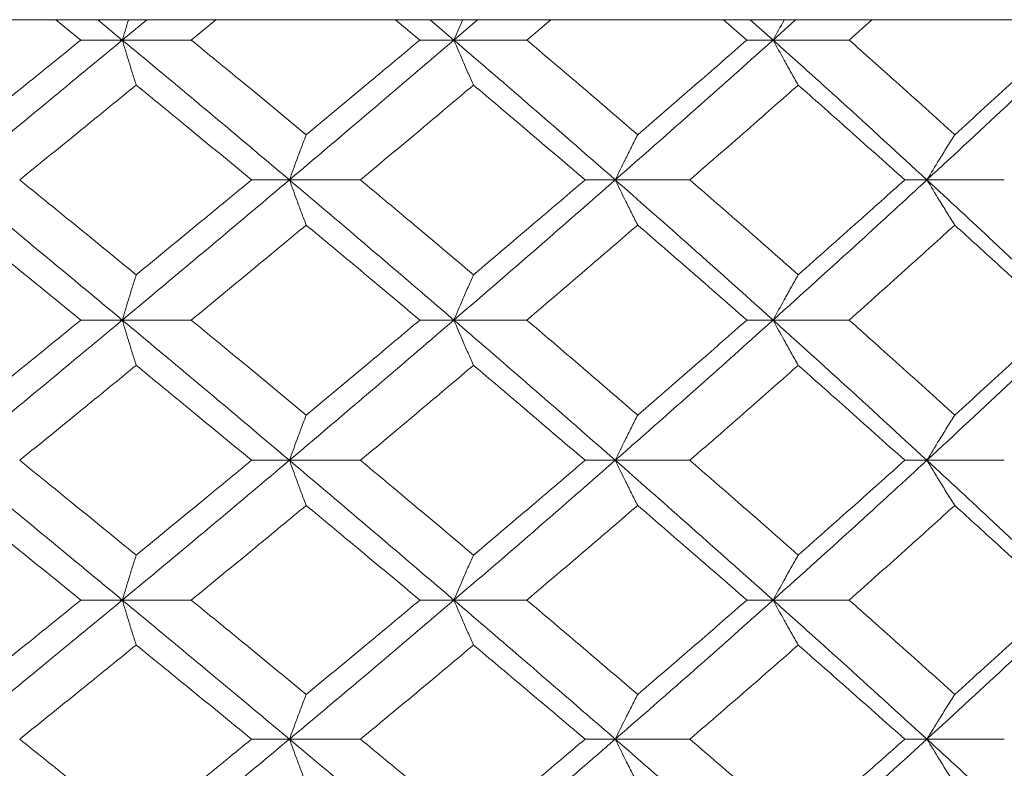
# Model space of a CAD drawing. Header units: inches. Extents: x -4.1 to 22.8, y -8.3 to 17.7.
# Tile 100 of 130: x 12.908 to 13.337, y 1.792 to 2.118. Entities that reach past the tile are written whole.
import ezdxf

# ---------------------------------------------------------------- set-up
doc = ezdxf.new("R2010")
doc.units = ezdxf.units.IN
doc.header["$MEASUREMENT"] = 0

msp = doc.modelspace()

# ---------------------------------------------------------------- linework, layer by layer
at = {"color": 7, "linetype": 'Continuous', "lineweight": 15}
for p, q in [((13.33274, 2.11819), (11.87553, 2.11819)), ((12.93463, 2.10937), (12.92373, 2.11819)), ((12.9527, 2.10937), (12.94201, 2.11819)), ((12.9527, 2.10937), (12.96331, 2.11819)), ((12.98274, 2.10937), (12.9935, 2.11819)), ((13.08233, 2.10937), (13.07174, 2.11819)), ((13.09716, 2.10937), (13.08679, 2.11819)), ((13.09716, 2.10937), (13.10742, 2.11819)), ((13.12892, 2.10937), (13.13931, 2.11819)), ((13.22479, 2.10937), (13.21462, 2.11819)), ((13.23621, 2.10937), (13.22628, 2.11819)), ((13.23621, 2.10937), (13.24601, 2.11819)), ((13.26936, 2.10937), (13.27926, 2.11819)), ((13.33624, 2.11833), (13.33274, 2.11819)), ((13.33274, 2.11819), (13.61825, 2.11819)), ((12.9527, 2.10937), (12.93463, 2.10937)), ((12.9527, 2.10937), (12.98274, 2.10937)), ((13.09716, 2.10937), (13.08233, 2.10937)), ((13.09716, 2.10937), (13.12892, 2.10937)), ((13.23621, 2.10937), (13.22479, 2.10937)), ((13.23621, 2.10937), (13.26936, 2.10937)), ((13.0255, 2.04841), (13.00903, 2.04841)), ((13.0255, 2.04841), (13.05645, 2.04841)), ((13.16746, 2.04841), (13.15431, 2.04841)), ((13.16746, 2.04841), (13.19996, 2.04841)), ((13.30324, 2.04841), (13.29356, 2.04841)), ((13.30324, 2.04841), (13.33693, 2.04841)), ((12.9527, 1.98729), (12.93463, 1.98729)), ((12.9527, 1.98729), (12.98274, 1.98729)), ((13.09716, 1.98729), (13.08233, 1.98729)), ((13.09716, 1.98729), (13.12892, 1.98729)), ((13.23621, 1.98729), (13.22479, 1.98729)), ((13.23621, 1.98729), (13.26936, 1.98729)), ((13.0255, 1.92616), (13.00903, 1.92616)), ((13.0255, 1.92616), (13.05645, 1.92616)), ((13.16746, 1.92616), (13.15431, 1.92616)), ((13.16746, 1.92616), (13.19996, 1.92616)), ((13.30324, 1.92616), (13.29356, 1.92616)), ((13.30324, 1.92616), (13.33693, 1.92616)), ((12.9527, 1.86521), (12.93463, 1.86521)), ((12.9527, 1.86521), (12.98274, 1.86521)), ((13.09716, 1.86521), (13.08233, 1.86521)), ((13.09716, 1.86521), (13.12892, 1.86521)), ((13.23621, 1.86521), (13.22479, 1.86521)), ((13.23621, 1.86521), (13.26936, 1.86521)), ((13.0255, 1.80459), (13.00903, 1.80459)), ((13.0255, 1.80459), (13.05645, 1.80459)), ((13.16746, 1.80459), (13.15431, 1.80459)), ((13.16746, 1.80459), (13.19996, 1.80459)), ((13.30324, 1.80459), (13.29356, 1.80459)), ((13.30324, 1.80459), (13.33693, 1.80459))]:
    msp.add_line(p, q, dxfattribs=at)
for points, knots in [([(12.95538, 2.11819), (12.95537, 2.11816), (12.95447, 2.11525), (12.95358, 2.11229), (12.9527, 2.10937)], [0, 0, 0, 0, 0.010761, 1, 1, 1, 1]), ([(13.10094, 2.11819), (13.10093, 2.11816), (13.09966, 2.11525), (13.0984, 2.11229), (13.09716, 2.10937)], [0, 0, 0, 0, 0.010761, 1, 1, 1, 1]), ([(13.24107, 2.11819), (13.24105, 2.11816), (13.23942, 2.11525), (13.23781, 2.11229), (13.23621, 2.10937)], [0, 0, 0, 0, 0.0107659, 1, 1, 1, 1]), ([(12.87893, 2.04841), (12.89276, 2.05981), (12.91744, 2.08014), (12.94193, 2.10044), (12.9527, 2.10937)], [0, 0, 0, 0, 0.560458, 1, 1, 1, 1]), ([(12.8837, 2.0681), (12.89323, 2.07581), (12.91025, 2.08958), (12.92718, 2.10332), (12.93463, 2.10937)], [0, 0, 0, 0, 0.5603389, 1, 1, 1, 1]), ([(12.95874, 2.08973), (12.95817, 2.09154), (12.95704, 2.09514), (12.95502, 2.10167), (12.95358, 2.10644), (12.9527, 2.10937)], [0, 0, 0, 0, 0.279165, 0.558332, 1, 1, 1, 1]), ([(13.0255, 2.04841), (13.01198, 2.05981), (12.98785, 2.08014), (12.96343, 2.10044), (12.9527, 2.10937)], [0, 0, 0, 0, 0.560457, 1, 1, 1, 1]), ([(13.0328, 2.0681), (13.02349, 2.07581), (13.00687, 2.08958), (12.99011, 2.10332), (12.98274, 2.10937)], [0, 0, 0, 0, 0.560339, 1, 1, 1, 1]), ([(13.0255, 2.04841), (13.03897, 2.05981), (13.06299, 2.08014), (13.08672, 2.10044), (13.09716, 2.10937)], [0, 0, 0, 0, 0.560457, 1, 1, 1, 1]), ([(13.0328, 2.0681), (13.04209, 2.07581), (13.05866, 2.08958), (13.0751, 2.10332), (13.08233, 2.10937)], [0, 0, 0, 0, 0.560339, 1, 1, 1, 1]), ([(13.1057, 2.08973), (13.1049, 2.09154), (13.10329, 2.09514), (13.10044, 2.10167), (13.0984, 2.10644), (13.09716, 2.10937)], [0, 0, 0, 0, 0.279166, 0.558332, 1, 1, 1, 1]), ([(13.16746, 2.04841), (13.15443, 2.05981), (13.13118, 2.08014), (13.10754, 2.10044), (13.09716, 2.10937)], [0, 0, 0, 0, 0.560457, 1, 1, 1, 1]), ([(13.17722, 2.0681), (13.16825, 2.07581), (13.15224, 2.08958), (13.13604, 2.10332), (13.12892, 2.10937)], [0, 0, 0, 0, 0.560339, 1, 1, 1, 1]), ([(13.16746, 2.04841), (13.1804, 2.05981), (13.20351, 2.08014), (13.22623, 2.10044), (13.23621, 2.10937)], [0, 0, 0, 0, 0.560457, 1, 1, 1, 1]), ([(13.17722, 2.0681), (13.18615, 2.07581), (13.20209, 2.08958), (13.21785, 2.10332), (13.22479, 2.10937)], [0, 0, 0, 0, 0.5603389, 1, 1, 1, 1]), ([(13.24716, 2.08973), (13.24614, 2.09154), (13.24408, 2.09514), (13.24043, 2.10167), (13.23781, 2.10644), (13.23621, 2.10937)], [0, 0, 0, 0, 0.279167, 0.558335, 1, 1, 1, 1]), ([(13.30324, 2.04841), (13.29084, 2.05981), (13.26874, 2.08014), (13.24614, 2.10044), (13.23621, 2.10937)], [0, 0, 0, 0, 0.5604574, 1, 1, 1, 1]), ([(13.31535, 2.0681), (13.30682, 2.07581), (13.2916, 2.08958), (13.27615, 2.10332), (13.26936, 2.10937)], [0, 0, 0, 0, 0.560338, 1, 1, 1, 1]), ([(13.30324, 2.04841), (13.31553, 2.05981), (13.33746, 2.08014), (13.35891, 2.10044), (13.36834, 2.10937)], [0, 0, 0, 0, 0.560457, 1, 1, 1, 1]), ([(13.31535, 2.0681), (13.32383, 2.07581), (13.33897, 2.08958), (13.35389, 2.10332), (13.36044, 2.10937)], [0, 0, 0, 0, 0.560339, 1, 1, 1, 1]), ([(12.90799, 2.04841), (12.91749, 2.05613), (12.93445, 2.06991), (12.95132, 2.08368), (12.95874, 2.08973)], [0, 0, 0, 0, 0.560273, 1, 1, 1, 1]), ([(13.00903, 2.04841), (12.99967, 2.05613), (12.98297, 2.06991), (12.96614, 2.08368), (12.95874, 2.08973)], [0, 0, 0, 0, 0.560274, 1, 1, 1, 1]), ([(13.05645, 2.04841), (13.06569, 2.05613), (13.08217, 2.06991), (13.09851, 2.08368), (13.1057, 2.08973)], [0, 0, 0, 0, 0.560273, 1, 1, 1, 1]), ([(13.15431, 2.04841), (13.14528, 2.05613), (13.12916, 2.06991), (13.11286, 2.08368), (13.1057, 2.08973)], [0, 0, 0, 0, 0.560273, 1, 1, 1, 1]), ([(13.19996, 2.04841), (13.20882, 2.05613), (13.22465, 2.06991), (13.24029, 2.08368), (13.24716, 2.08973)], [0, 0, 0, 0, 0.560274, 1, 1, 1, 1]), ([(13.29356, 2.04841), (13.28495, 2.05613), (13.26959, 2.06991), (13.25401, 2.08368), (13.24716, 2.08973)], [0, 0, 0, 0, 0.560273, 1, 1, 1, 1]), ([(13.0328, 2.0681), (13.03212, 2.06629), (13.03075, 2.06268), (13.02831, 2.05614), (13.02657, 2.05135), (13.0255, 2.04841)], [0, 0, 0, 0, 0.2788684, 0.5577382, 1, 1, 1, 1]), ([(13.17722, 2.0681), (13.1763, 2.06629), (13.17447, 2.06268), (13.17121, 2.05614), (13.16888, 2.05135), (13.16746, 2.04841)], [0, 0, 0, 0, 0.278869, 0.55774, 1, 1, 1, 1]), ([(13.31535, 2.0681), (13.31421, 2.06629), (13.31194, 2.06268), (13.3079, 2.05614), (13.30501, 2.05135), (13.30324, 2.04841)], [0, 0, 0, 0, 0.2788689, 0.557743, 1, 1, 1, 1]), ([(12.9527, 1.98729), (12.93898, 1.9987), (12.9145, 2.01908), (12.8898, 2.03945), (12.87893, 2.04841)], [0, 0, 0, 0, 0.560155, 1, 1, 1, 1]), ([(12.95874, 2.00701), (12.94929, 2.01474), (12.93243, 2.02855), (12.91546, 2.04234), (12.90799, 2.04841)], [0, 0, 0, 0, 0.5601363, 1, 1, 1, 1]), ([(12.9527, 1.98729), (12.96636, 1.9987), (12.99075, 2.01908), (13.01489, 2.03945), (13.0255, 2.04841)], [0, 0, 0, 0, 0.560155, 1, 1, 1, 1]), ([(12.95874, 2.00701), (12.96816, 2.01474), (12.98498, 2.02855), (13.00168, 2.04234), (13.00903, 2.04841)], [0, 0, 0, 0, 0.560136, 1, 1, 1, 1]), ([(13.0328, 2.02871), (13.03212, 2.03051), (13.03075, 2.03413), (13.02832, 2.04068), (13.02657, 2.04547), (13.0255, 2.04841)], [0, 0, 0, 0, 0.278774, 0.557552, 1, 1, 1, 1]), ([(13.09716, 1.98729), (13.08386, 1.9987), (13.06013, 2.01908), (13.03608, 2.03945), (13.0255, 2.04841)], [0, 0, 0, 0, 0.560155, 1, 1, 1, 1]), ([(13.1057, 2.00701), (13.09654, 2.01474), (13.0802, 2.02855), (13.06371, 2.04234), (13.05645, 2.04841)], [0, 0, 0, 0, 0.560136, 1, 1, 1, 1]), ([(13.09716, 1.98729), (13.11038, 1.9987), (13.13398, 2.01908), (13.15723, 2.03945), (13.16746, 2.04841)], [0, 0, 0, 0, 0.560155, 1, 1, 1, 1]), ([(13.1057, 2.00701), (13.11482, 2.01474), (13.1311, 2.02855), (13.14722, 2.04234), (13.15431, 2.04841)], [0, 0, 0, 0, 0.560136, 1, 1, 1, 1]), ([(13.17722, 2.02871), (13.1763, 2.03051), (13.17447, 2.03413), (13.17121, 2.04068), (13.16889, 2.04547), (13.16746, 2.04841)], [0, 0, 0, 0, 0.278772, 0.557551, 1, 1, 1, 1]), ([(13.23621, 1.98729), (13.22349, 1.9987), (13.20077, 2.01908), (13.17763, 2.03945), (13.16746, 2.04841)], [0, 0, 0, 0, 0.560156, 1, 1, 1, 1]), ([(13.24716, 2.00701), (13.2384, 2.01474), (13.22276, 2.02855), (13.20692, 2.04234), (13.19996, 2.04841)], [0, 0, 0, 0, 0.560135, 1, 1, 1, 1]), ([(13.23621, 1.98729), (13.24885, 1.9987), (13.2714, 2.01908), (13.29351, 2.03945), (13.30324, 2.04841)], [0, 0, 0, 0, 0.5601558, 1, 1, 1, 1]), ([(13.24716, 2.00701), (13.25588, 2.01474), (13.27144, 2.02855), (13.2868, 2.04234), (13.29356, 2.04841)], [0, 0, 0, 0, 0.560136, 1, 1, 1, 1]), ([(13.31535, 2.02871), (13.31421, 2.03051), (13.31195, 2.03413), (13.3079, 2.04068), (13.30501, 2.04547), (13.30324, 2.04841)], [0, 0, 0, 0, 0.278778, 0.557551, 1, 1, 1, 1]), ([(13.36834, 1.98729), (13.35632, 1.9987), (13.33487, 2.01908), (13.3129, 2.03945), (13.30324, 2.04841)], [0, 0, 0, 0, 0.560155, 1, 1, 1, 1]), ([(12.93463, 1.98729), (12.92515, 1.99502), (12.90822, 2.00883), (12.89119, 2.02263), (12.8837, 2.02871)], [0, 0, 0, 0, 0.5600706, 1, 1, 1, 1]), ([(12.98274, 1.98729), (12.99212, 1.99502), (13.00887, 2.00883), (13.02549, 2.02263), (13.0328, 2.02871)], [0, 0, 0, 0, 0.560071, 1, 1, 1, 1]), ([(13.08233, 1.98729), (13.07312, 1.99502), (13.05668, 2.00883), (13.0401, 2.02263), (13.0328, 2.02871)], [0, 0, 0, 0, 0.5600709, 1, 1, 1, 1]), ([(13.12892, 1.98729), (13.13799, 1.99502), (13.15416, 2.00883), (13.17017, 2.02263), (13.17722, 2.02871)], [0, 0, 0, 0, 0.560071, 1, 1, 1, 1]), ([(13.22479, 1.98729), (13.21596, 1.99502), (13.20019, 2.00883), (13.18424, 2.02263), (13.17722, 2.02871)], [0, 0, 0, 0, 0.560071, 1, 1, 1, 1]), ([(13.26936, 1.98729), (13.278, 1.99502), (13.29343, 2.00883), (13.30865, 2.02263), (13.31535, 2.02871)], [0, 0, 0, 0, 0.560071, 1, 1, 1, 1]), ([(13.36044, 1.98729), (13.35209, 1.99502), (13.33717, 2.00883), (13.32201, 2.02263), (13.31535, 2.02871)], [0, 0, 0, 0, 0.560071, 1, 1, 1, 1]), ([(12.95874, 2.00701), (12.95817, 2.0052), (12.95704, 2.00158), (12.95502, 1.99503), (12.95358, 1.99023), (12.9527, 1.98729)], [0, 0, 0, 0, 0.278676, 0.557351, 1, 1, 1, 1]), ([(13.1057, 2.00701), (13.1049, 2.0052), (13.1033, 2.00158), (13.10045, 1.99503), (13.09841, 1.99023), (13.09716, 1.98729)], [0, 0, 0, 0, 0.278673, 0.557349, 1, 1, 1, 1]), ([(13.24716, 2.00701), (13.24614, 2.0052), (13.24409, 2.00158), (13.24043, 1.99503), (13.23782, 1.99023), (13.23621, 1.98729)], [0, 0, 0, 0, 0.278675, 0.557352, 1, 1, 1, 1]), ([(12.87893, 1.92616), (12.89276, 1.93757), (12.91746, 1.95794), (12.94193, 1.97832), (12.9527, 1.98729)], [0, 0, 0, 0, 0.5598527, 1, 1, 1, 1]), ([(12.8837, 1.94587), (12.89323, 1.9536), (12.91025, 1.9674), (12.92718, 1.98121), (12.93463, 1.98729)], [0, 0, 0, 0, 0.5599328, 1, 1, 1, 1]), ([(12.95874, 1.96756), (12.95817, 1.96937), (12.95704, 1.97299), (12.95502, 1.97954), (12.95358, 1.98434), (12.9527, 1.98729)], [0, 0, 0, 0, 0.278676, 0.55735, 1, 1, 1, 1]), ([(13.0255, 1.92616), (13.01198, 1.93757), (12.98784, 1.95794), (12.96344, 1.97832), (12.9527, 1.98729)], [0, 0, 0, 0, 0.559853, 1, 1, 1, 1]), ([(13.0328, 1.94587), (13.02349, 1.9536), (13.00687, 1.9674), (12.99011, 1.98121), (12.98274, 1.98729)], [0, 0, 0, 0, 0.5599325, 1, 1, 1, 1]), ([(13.0255, 1.92616), (13.03896, 1.93757), (13.063, 1.95794), (13.08672, 1.97832), (13.09716, 1.98729)], [0, 0, 0, 0, 0.559853, 1, 1, 1, 1]), ([(13.0328, 1.94587), (13.04209, 1.9536), (13.05866, 1.9674), (13.0751, 1.98121), (13.08233, 1.98729)], [0, 0, 0, 0, 0.559932, 1, 1, 1, 1]), ([(13.1057, 1.96756), (13.1049, 1.96937), (13.1033, 1.97299), (13.10045, 1.97954), (13.09841, 1.98434), (13.09716, 1.98729)], [0, 0, 0, 0, 0.278673, 0.557348, 1, 1, 1, 1]), ([(13.16746, 1.92616), (13.15443, 1.93757), (13.13117, 1.95794), (13.10755, 1.97832), (13.09716, 1.98729)], [0, 0, 0, 0, 0.559853, 1, 1, 1, 1]), ([(13.17722, 1.94587), (13.16825, 1.9536), (13.15223, 1.9674), (13.13605, 1.98121), (13.12892, 1.98729)], [0, 0, 0, 0, 0.559933, 1, 1, 1, 1]), ([(13.16746, 1.92616), (13.1804, 1.93757), (13.20352, 1.95794), (13.22622, 1.97832), (13.23621, 1.98729)], [0, 0, 0, 0, 0.559853, 1, 1, 1, 1]), ([(13.17722, 1.94587), (13.18615, 1.9536), (13.20209, 1.9674), (13.21785, 1.98121), (13.22479, 1.98729)], [0, 0, 0, 0, 0.559932, 1, 1, 1, 1]), ([(13.24716, 1.96756), (13.24614, 1.96937), (13.24409, 1.97299), (13.24043, 1.97954), (13.23782, 1.98434), (13.23621, 1.98729)], [0, 0, 0, 0, 0.278675, 0.557351, 1, 1, 1, 1]), ([(13.30324, 1.92616), (13.29085, 1.93757), (13.26872, 1.95794), (13.24615, 1.97832), (13.23621, 1.98729)], [0, 0, 0, 0, 0.559853, 1, 1, 1, 1]), ([(13.31535, 1.94587), (13.30682, 1.9536), (13.29159, 1.9674), (13.27615, 1.98121), (13.26936, 1.98729)], [0, 0, 0, 0, 0.559932, 1, 1, 1, 1]), ([(13.30324, 1.92616), (13.31552, 1.93757), (13.33747, 1.95794), (13.35891, 1.97832), (13.36834, 1.98729)], [0, 0, 0, 0, 0.559853, 1, 1, 1, 1]), ([(13.31535, 1.94587), (13.32383, 1.9536), (13.33897, 1.9674), (13.35388, 1.98121), (13.36044, 1.98729)], [0, 0, 0, 0, 0.559933, 1, 1, 1, 1]), ([(12.90799, 1.92616), (12.91749, 1.93389), (12.93446, 1.94768), (12.95132, 1.96149), (12.95874, 1.96756)], [0, 0, 0, 0, 0.559867, 1, 1, 1, 1]), ([(13.00903, 1.92616), (12.99968, 1.93389), (12.98297, 1.94768), (12.96614, 1.96149), (12.95874, 1.96756)], [0, 0, 0, 0, 0.5598681, 1, 1, 1, 1]), ([(13.05645, 1.92616), (13.06569, 1.93389), (13.08217, 1.94768), (13.09851, 1.96149), (13.1057, 1.96756)], [0, 0, 0, 0, 0.559868, 1, 1, 1, 1]), ([(13.15431, 1.92616), (13.14528, 1.93389), (13.12915, 1.94768), (13.11287, 1.96149), (13.1057, 1.96756)], [0, 0, 0, 0, 0.559867, 1, 1, 1, 1]), ([(13.19996, 1.92616), (13.20882, 1.93389), (13.22465, 1.94768), (13.24028, 1.96149), (13.24716, 1.96756)], [0, 0, 0, 0, 0.559868, 1, 1, 1, 1]), ([(13.29356, 1.92616), (13.28496, 1.93389), (13.26959, 1.94768), (13.25402, 1.96149), (13.24716, 1.96756)], [0, 0, 0, 0, 0.559867, 1, 1, 1, 1]), ([(13.0328, 1.94587), (13.03212, 1.94406), (13.03075, 1.94045), (13.02832, 1.93389), (13.02657, 1.9291), (13.0255, 1.92616)], [0, 0, 0, 0, 0.278776, 0.557552, 1, 1, 1, 1]), ([(13.17722, 1.94587), (13.1763, 1.94406), (13.17447, 1.94045), (13.17121, 1.93389), (13.16889, 1.9291), (13.16746, 1.92616)], [0, 0, 0, 0, 0.278773, 0.557551, 1, 1, 1, 1]), ([(13.31535, 1.94587), (13.31421, 1.94406), (13.31195, 1.94045), (13.3079, 1.93389), (13.30501, 1.9291), (13.30324, 1.92616)], [0, 0, 0, 0, 0.278779, 0.557551, 1, 1, 1, 1]), ([(12.9527, 1.86521), (12.93899, 1.87657), (12.91449, 1.89687), (12.88981, 1.91721), (12.87893, 1.92616)], [0, 0, 0, 0, 0.55955, 1, 1, 1, 1]), ([(12.95874, 1.88484), (12.94929, 1.89255), (12.93242, 1.90631), (12.91546, 1.9201), (12.90799, 1.92616)], [0, 0, 0, 0, 0.55973, 1, 1, 1, 1]), ([(12.9527, 1.86521), (12.96636, 1.87657), (12.99077, 1.89687), (13.01488, 1.91721), (13.0255, 1.92616)], [0, 0, 0, 0, 0.55955, 1, 1, 1, 1]), ([(12.95874, 1.88484), (12.96816, 1.89255), (12.98498, 1.90631), (13.00168, 1.9201), (13.00903, 1.92616)], [0, 0, 0, 0, 0.55973, 1, 1, 1, 1]), ([(13.0328, 1.90648), (13.03212, 1.90828), (13.03075, 1.91189), (13.02831, 1.91844), (13.02657, 1.92323), (13.0255, 1.92616)], [0, 0, 0, 0, 0.2788684, 0.5577382, 1, 1, 1, 1]), ([(13.09716, 1.86521), (13.08387, 1.87657), (13.06012, 1.89687), (13.03609, 1.91721), (13.0255, 1.92616)], [0, 0, 0, 0, 0.559551, 1, 1, 1, 1]), ([(13.1057, 1.88484), (13.09655, 1.89255), (13.0802, 1.90631), (13.06371, 1.9201), (13.05645, 1.92616)], [0, 0, 0, 0, 0.5597301, 1, 1, 1, 1]), ([(13.09716, 1.86521), (13.11037, 1.87657), (13.13399, 1.89687), (13.15722, 1.91721), (13.16746, 1.92616)], [0, 0, 0, 0, 0.55955, 1, 1, 1, 1]), ([(13.1057, 1.88484), (13.11481, 1.89255), (13.1311, 1.90631), (13.14722, 1.9201), (13.15431, 1.92616)], [0, 0, 0, 0, 0.5597302, 1, 1, 1, 1]), ([(13.17722, 1.90648), (13.1763, 1.90828), (13.17447, 1.91189), (13.17121, 1.91844), (13.16888, 1.92323), (13.16746, 1.92616)], [0, 0, 0, 0, 0.278869, 0.55774, 1, 1, 1, 1]), ([(13.23621, 1.86521), (13.22349, 1.87657), (13.20075, 1.89687), (13.17764, 1.91721), (13.16746, 1.92616)], [0, 0, 0, 0, 0.55955, 1, 1, 1, 1]), ([(13.24716, 1.88484), (13.23841, 1.89255), (13.22276, 1.90631), (13.20693, 1.9201), (13.19996, 1.92616)], [0, 0, 0, 0, 0.55973, 1, 1, 1, 1]), ([(13.23621, 1.86521), (13.24884, 1.87657), (13.27142, 1.89687), (13.29351, 1.91721), (13.30324, 1.92616)], [0, 0, 0, 0, 0.55955, 1, 1, 1, 1]), ([(13.24716, 1.88484), (13.25588, 1.89255), (13.27145, 1.90631), (13.2868, 1.9201), (13.29356, 1.92616)], [0, 0, 0, 0, 0.559731, 1, 1, 1, 1]), ([(13.31535, 1.90648), (13.31421, 1.90828), (13.31194, 1.91189), (13.3079, 1.91844), (13.30501, 1.92323), (13.30324, 1.92616)], [0, 0, 0, 0, 0.2788689, 0.557743, 1, 1, 1, 1]), ([(13.36834, 1.86521), (13.35633, 1.87657), (13.33485, 1.89687), (13.3129, 1.91721), (13.30324, 1.92616)], [0, 0, 0, 0, 0.5595496, 1, 1, 1, 1]), ([(12.93463, 1.86521), (12.92515, 1.8729), (12.90821, 1.88665), (12.89119, 1.90041), (12.8837, 1.90648)], [0, 0, 0, 0, 0.559664, 1, 1, 1, 1]), ([(12.98274, 1.86521), (12.99212, 1.8729), (13.00888, 1.88665), (13.02549, 1.90041), (13.0328, 1.90648)], [0, 0, 0, 0, 0.559664, 1, 1, 1, 1]), ([(13.08233, 1.86521), (13.07312, 1.8729), (13.05668, 1.88665), (13.0401, 1.90041), (13.0328, 1.90648)], [0, 0, 0, 0, 0.559665, 1, 1, 1, 1]), ([(13.12892, 1.86521), (13.13798, 1.8729), (13.15417, 1.88665), (13.17017, 1.90041), (13.17722, 1.90648)], [0, 0, 0, 0, 0.559664, 1, 1, 1, 1]), ([(13.22479, 1.86521), (13.21596, 1.8729), (13.20018, 1.88665), (13.18424, 1.90041), (13.17722, 1.90648)], [0, 0, 0, 0, 0.559664, 1, 1, 1, 1]), ([(13.26936, 1.86521), (13.278, 1.8729), (13.29344, 1.88665), (13.30865, 1.90041), (13.31535, 1.90648)], [0, 0, 0, 0, 0.5596646, 1, 1, 1, 1]), ([(13.36044, 1.86521), (13.35209, 1.8729), (13.33716, 1.88665), (13.32202, 1.90041), (13.31535, 1.90648)], [0, 0, 0, 0, 0.5596641, 1, 1, 1, 1]), ([(12.95874, 1.88484), (12.95817, 1.88304), (12.95704, 1.87943), (12.95502, 1.8729), (12.95358, 1.86813), (12.9527, 1.86521)], [0, 0, 0, 0, 0.279165, 0.558333, 1, 1, 1, 1]), ([(13.1057, 1.88484), (13.1049, 1.88304), (13.10329, 1.87943), (13.10044, 1.8729), (13.0984, 1.86813), (13.09716, 1.86521)], [0, 0, 0, 0, 0.279166, 0.558333, 1, 1, 1, 1]), ([(13.24716, 1.88484), (13.24614, 1.88304), (13.24408, 1.87943), (13.24043, 1.8729), (13.23781, 1.86813), (13.23621, 1.86521)], [0, 0, 0, 0, 0.279167, 0.558336, 1, 1, 1, 1]), ([(12.87893, 1.80459), (12.89276, 1.81587), (12.91747, 1.83605), (12.94192, 1.85629), (12.9527, 1.86521)], [0, 0, 0, 0, 0.559248, 1, 1, 1, 1]), ([(12.8837, 1.82409), (12.89323, 1.83175), (12.91026, 1.84545), (12.92718, 1.85916), (12.93463, 1.86521)], [0, 0, 0, 0, 0.559528, 1, 1, 1, 1]), ([(12.95874, 1.84561), (12.95817, 1.84741), (12.95703, 1.85101), (12.95502, 1.85752), (12.95358, 1.86229), (12.9527, 1.86521)], [0, 0, 0, 0, 0.279354, 0.558709, 1, 1, 1, 1]), ([(13.0255, 1.80459), (13.01199, 1.81587), (12.98782, 1.83605), (12.96344, 1.85629), (12.9527, 1.86521)], [0, 0, 0, 0, 0.559248, 1, 1, 1, 1]), ([(13.0328, 1.82409), (13.0235, 1.83175), (13.00686, 1.84545), (12.99012, 1.85916), (12.98274, 1.86521)], [0, 0, 0, 0, 0.559527, 1, 1, 1, 1]), ([(13.0255, 1.80459), (13.03896, 1.81587), (13.06302, 1.83605), (13.08671, 1.85629), (13.09716, 1.86521)], [0, 0, 0, 0, 0.559248, 1, 1, 1, 1]), ([(13.0328, 1.82409), (13.04208, 1.83175), (13.05867, 1.84545), (13.07509, 1.85916), (13.08233, 1.86521)], [0, 0, 0, 0, 0.5595275, 1, 1, 1, 1]), ([(13.1057, 1.84561), (13.1049, 1.84741), (13.10329, 1.85101), (13.10044, 1.85752), (13.0984, 1.86229), (13.09716, 1.86521)], [0, 0, 0, 0, 0.279354, 0.558709, 1, 1, 1, 1]), ([(13.16746, 1.80459), (13.15444, 1.81587), (13.13115, 1.83605), (13.10756, 1.85629), (13.09716, 1.86521)], [0, 0, 0, 0, 0.559249, 1, 1, 1, 1]), ([(13.17722, 1.82409), (13.16825, 1.83175), (13.15223, 1.84545), (13.13605, 1.85916), (13.12892, 1.86521)], [0, 0, 0, 0, 0.559527, 1, 1, 1, 1]), ([(13.16746, 1.80459), (13.1804, 1.81587), (13.20353, 1.83605), (13.22622, 1.85629), (13.23621, 1.86521)], [0, 0, 0, 0, 0.559248, 1, 1, 1, 1]), ([(13.17722, 1.82409), (13.18614, 1.83175), (13.2021, 1.84545), (13.21785, 1.85916), (13.22479, 1.86521)], [0, 0, 0, 0, 0.559527, 1, 1, 1, 1]), ([(13.24716, 1.84561), (13.24614, 1.84741), (13.24408, 1.85101), (13.24042, 1.85752), (13.23781, 1.86229), (13.23621, 1.86521)], [0, 0, 0, 0, 0.279356, 0.558711, 1, 1, 1, 1]), ([(13.30324, 1.80459), (13.29085, 1.81587), (13.26871, 1.83605), (13.24615, 1.85629), (13.23621, 1.86521)], [0, 0, 0, 0, 0.559248, 1, 1, 1, 1]), ([(13.31535, 1.82409), (13.30682, 1.83175), (13.29159, 1.84545), (13.27616, 1.85916), (13.26936, 1.86521)], [0, 0, 0, 0, 0.559527, 1, 1, 1, 1]), ([(13.30324, 1.80459), (13.31552, 1.81587), (13.33749, 1.83605), (13.3589, 1.85629), (13.36834, 1.86521)], [0, 0, 0, 0, 0.559248, 1, 1, 1, 1]), ([(13.31535, 1.82409), (13.32383, 1.83175), (13.33898, 1.84545), (13.35388, 1.85916), (13.36044, 1.86521)], [0, 0, 0, 0, 0.559528, 1, 1, 1, 1]), ([(12.90799, 1.80459), (12.91749, 1.81223), (12.93447, 1.82589), (12.95131, 1.83958), (12.95874, 1.84561)], [0, 0, 0, 0, 0.559461, 1, 1, 1, 1]), ([(13.00903, 1.80459), (12.99968, 1.81223), (12.98296, 1.82589), (12.96614, 1.83958), (12.95874, 1.84561)], [0, 0, 0, 0, 0.559462, 1, 1, 1, 1]), ([(13.05645, 1.80459), (13.06568, 1.81223), (13.08218, 1.82589), (13.09851, 1.83958), (13.1057, 1.84561)], [0, 0, 0, 0, 0.559461, 1, 1, 1, 1]), ([(13.15431, 1.80459), (13.14528, 1.81223), (13.12915, 1.82589), (13.11287, 1.83958), (13.1057, 1.84561)], [0, 0, 0, 0, 0.559462, 1, 1, 1, 1]), ([(13.19996, 1.80459), (13.20882, 1.81223), (13.22466, 1.82589), (13.24028, 1.83958), (13.24716, 1.84561)], [0, 0, 0, 0, 0.559462, 1, 1, 1, 1]), ([(13.29356, 1.80459), (13.28496, 1.81223), (13.26958, 1.82589), (13.25402, 1.83958), (13.24716, 1.84561)], [0, 0, 0, 0, 0.559461, 1, 1, 1, 1]), ([(13.0328, 1.82409), (13.03212, 1.8223), (13.03075, 1.8187), (13.02831, 1.81222), (13.02657, 1.80748), (13.0255, 1.80459)], [0, 0, 0, 0, 0.279855, 0.559706, 1, 1, 1, 1]), ([(13.17722, 1.82409), (13.1763, 1.8223), (13.17446, 1.8187), (13.17121, 1.81222), (13.16888, 1.80748), (13.16746, 1.80459)], [0, 0, 0, 0, 0.279853, 0.559704, 1, 1, 1, 1]), ([(13.31535, 1.82409), (13.31421, 1.8223), (13.31193, 1.8187), (13.30789, 1.81222), (13.305, 1.80748), (13.30324, 1.80459)], [0, 0, 0, 0, 0.279854, 0.559706, 1, 1, 1, 1]), ([(12.9527, 1.74397), (12.93898, 1.75531), (12.91452, 1.77555), (12.88979, 1.79573), (12.87893, 1.80459)], [0, 0, 0, 0, 0.560759, 1, 1, 1, 1]), ([(12.95874, 1.76356), (12.94929, 1.77124), (12.93244, 1.78493), (12.91546, 1.79858), (12.90799, 1.80459)], [0, 0, 0, 0, 0.560541, 1, 1, 1, 1]), ([(12.9527, 1.74397), (12.96636, 1.75531), (12.99074, 1.77555), (13.01489, 1.79573), (13.0255, 1.80459)], [0, 0, 0, 0, 0.560759, 1, 1, 1, 1]), ([(12.95874, 1.76356), (12.96816, 1.77124), (12.98497, 1.78493), (13.00169, 1.79858), (13.00903, 1.80459)], [0, 0, 0, 0, 0.560541, 1, 1, 1, 1]), ([(13.0328, 1.78508), (13.03212, 1.78688), (13.03075, 1.79047), (13.02831, 1.79696), (13.02657, 1.80169), (13.0255, 1.80459)], [0, 0, 0, 0, 0.279854, 0.559705, 1, 1, 1, 1]), ([(13.09716, 1.74397), (13.08386, 1.75531), (13.06015, 1.77555), (13.03608, 1.79573), (13.0255, 1.80459)], [0, 0, 0, 0, 0.5607596, 1, 1, 1, 1]), ([(13.1057, 1.76356), (13.09654, 1.77124), (13.08021, 1.78493), (13.06371, 1.79858), (13.05645, 1.80459)], [0, 0, 0, 0, 0.560541, 1, 1, 1, 1]), ([(13.09716, 1.74397), (13.11038, 1.75531), (13.13397, 1.77555), (13.15724, 1.79573), (13.16746, 1.80459)], [0, 0, 0, 0, 0.560759, 1, 1, 1, 1]), ([(13.1057, 1.76356), (13.11482, 1.77124), (13.13109, 1.78493), (13.14722, 1.79858), (13.15431, 1.80459)], [0, 0, 0, 0, 0.560541, 1, 1, 1, 1]), ([(13.17722, 1.78508), (13.1763, 1.78688), (13.17446, 1.79047), (13.17121, 1.79696), (13.16888, 1.80169), (13.16746, 1.80459)], [0, 0, 0, 0, 0.279852, 0.559703, 1, 1, 1, 1]), ([(13.23621, 1.74397), (13.22348, 1.75531), (13.20078, 1.77555), (13.17763, 1.79573), (13.16746, 1.80459)], [0, 0, 0, 0, 0.560759, 1, 1, 1, 1]), ([(13.24716, 1.76356), (13.2384, 1.77124), (13.22277, 1.78493), (13.20692, 1.79858), (13.19996, 1.80459)], [0, 0, 0, 0, 0.560541, 1, 1, 1, 1]), ([(13.23621, 1.74397), (13.24885, 1.75531), (13.27139, 1.77555), (13.29352, 1.79573), (13.30324, 1.80459)], [0, 0, 0, 0, 0.560759, 1, 1, 1, 1]), ([(13.24716, 1.76356), (13.25588, 1.77124), (13.27144, 1.78493), (13.28681, 1.79858), (13.29356, 1.80459)], [0, 0, 0, 0, 0.560541, 1, 1, 1, 1]), ([(13.31535, 1.78508), (13.31421, 1.78688), (13.31193, 1.79047), (13.30789, 1.79696), (13.305, 1.80169), (13.30324, 1.80459)], [0, 0, 0, 0, 0.279853, 0.559705, 1, 1, 1, 1]), ([(13.36834, 1.74397), (13.35632, 1.75531), (13.33488, 1.77555), (13.31289, 1.79573), (13.30324, 1.80459)], [0, 0, 0, 0, 0.560759, 1, 1, 1, 1])]:
    msp.add_open_spline(points, degree=3, knots=knots, dxfattribs=at)

doc.saveas('drawing.dxf')
